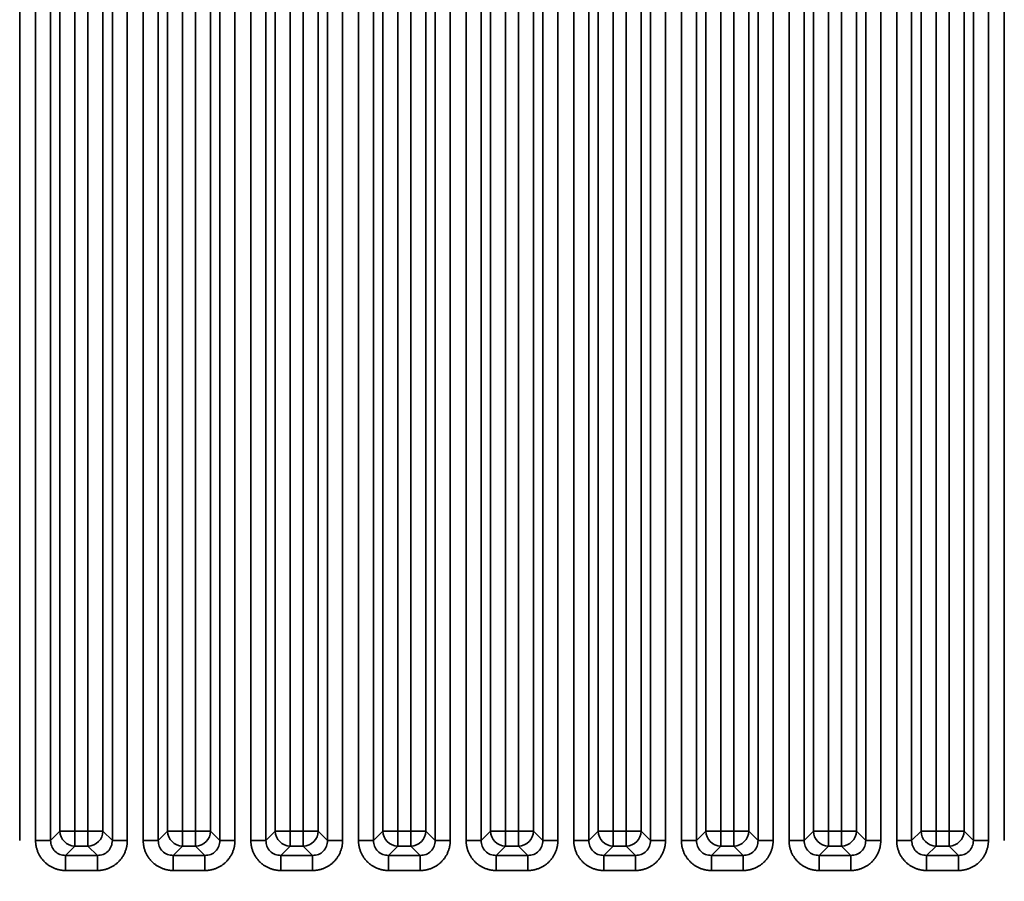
# Model space of a CAD drawing. Header units: millimetres. Extents: x 31 to 1647, y 187 to 975.
# Tile 71 of 151: x 1103 to 1149, y 648 to 688. Entities that reach past the tile are written whole.
import ezdxf

# ---------------------------------------------------------------- set-up
doc = ezdxf.new("R2010")
doc.units = ezdxf.units.MM
doc.layers.add('1', color=7, linetype='Continuous', true_color=0xffffff)
doc.styles.add('kanji2', font='simplex.shx', dxfattribs={"bigfont": 'bigfont.shx'})
doc.dimstyles.get("Standard").update_dxf_attribs({"dimtxt": 0.18, "dimasz": 0.18, "dimexe": 0.18, "dimexo": 0.0625, "dimgap": 0.09, "dimtad": 0, "dimtih": 1, "dimtoh": 1, "dimdec": 4, "dimzin": 0, "dimdsep": 46, "dimtxsty": 'Standard', "dimcen": 0.09, "dimadec": 0, "dimazin": 0, "dimtfac": 1, "dimtdec": 4, "dimtofl": 0, "dimtmove": 0, "dimatfit": 3, "dimfxl": 1, "dimtolj": 1, "dimtzin": 0, "dimarcsym": 0})

# ---------------------------------------------------------------- blocks, each defined once
blk = doc.blocks.new('_U14')
at = {"layer": '1', "color": 146, "lineweight": 13}
for p, q in [((1042.396509, 415.784238), (1042.396509, 818.404317)), ((1619.316509, 415.784238), (1619.316509, 818.404317)), ((1042.396509, 816.404317), (1045.396506, 817.208165)), ((1619.316509, 816.404317), (1616.316506, 817.208165)), ((1042.396509, 816.404317), (1619.316509, 816.404317)), ((1042.396509, 816.404317), (1045.396512, 815.600469)), ((1619.316509, 816.404317), (1616.316512, 815.600469))]:
    blk.add_line(p, q, dxfattribs=at)
at = {"layer": '1', "color": 146, "linetype": 'Continuous', "lineweight": 13, "insert": (1324.478493, 816.170809), "char_height": 3, "attachment_point": 7, "line_spacing_factor": 0.63253, "style": 'kanji2'}
blk.add_mtext('\\W0.9303;576.9', dxfattribs=at)
blk = doc.blocks.new('_Open')
at = {"color": 0, "linetype": 'ByBlock', "lineweight": -2}
for p, q in [((-1, 0.166667), (0, 0)), ((-1, -0.166667), (0, 0)), ((0, 0), (-1, 0))]:
    blk.add_line(p, q, dxfattribs=at)
blk = doc.blocks.new('_U28')
at = {"layer": '1', "color": 146, "lineweight": 13}
for p, q in [((1619.316509, 703.864238), (966.892589, 703.864238)), ((968.892589, 703.864238), (968.088741, 700.864235)), ((968.892589, 703.864238), (968.892589, 415.784238)), ((968.892589, 703.864238), (969.696437, 700.864241)), ((968.892589, 415.784238), (968.088741, 418.784235)), ((968.892589, 415.784238), (969.696437, 418.784241)), ((1619.316509, 415.784238), (966.892589, 415.784238))]:
    blk.add_line(p, q, dxfattribs=at)
at = {"layer": '1', "color": 146, "linetype": 'Continuous', "lineweight": 13, "insert": (969.420097, 553.422222), "char_height": 3, "attachment_point": 7, "rotation": 90, "line_spacing_factor": 0.63253, "style": 'kanji2'}
blk.add_mtext('\\W0.9631;288.1', dxfattribs=at)

msp = doc.modelspace()

# ---------------------------------------------------------------- linework, layer by layer
at = {"layer": '1', "color": 18, "linetype": 'Continuous', "lineweight": 35}
for p, q in [((1102.9868, 725.5372), (1102.9868, 650.0613)), ((1103.7262, 650.0613), (1103.7262, 725.5372)), ((1104.4224, 725.5372), (1104.4224, 650.0613)), ((1107.2906, 650.0613), (1107.2906, 725.5372)), ((1107.9868, 725.5372), (1107.9868, 650.0613)), ((1108.7262, 650.0613), (1108.7262, 725.5372)), ((1109.4224, 725.5372), (1109.4224, 650.0613)), ((1112.2906, 650.0613), (1112.2906, 725.5372)), ((1112.9868, 725.5372), (1112.9868, 650.0613)), ((1113.7262, 650.0613), (1113.7262, 725.5372)), ((1114.4224, 725.5372), (1114.4224, 650.0613)), ((1117.2906, 650.0613), (1117.2906, 725.5372)), ((1117.9868, 725.5372), (1117.9868, 650.0613)), ((1118.7262, 650.0613), (1118.7262, 725.5372)), ((1119.4224, 725.5372), (1119.4224, 650.0613)), ((1122.2906, 650.0613), (1122.2906, 725.5372)), ((1122.9868, 725.5372), (1122.9868, 650.0613)), ((1123.7262, 650.0613), (1123.7262, 725.5372)), ((1124.4224, 725.5372), (1124.4224, 650.0613)), ((1127.2906, 650.0613), (1127.2906, 725.5372)), ((1127.9868, 725.5372), (1127.9868, 650.0613)), ((1128.7262, 650.0613), (1128.7262, 725.5372)), ((1129.4224, 725.5372), (1129.4224, 650.0613)), ((1132.2906, 650.0613), (1132.2906, 725.5372)), ((1132.9868, 725.5372), (1132.9868, 650.0613)), ((1133.7262, 650.0613), (1133.7262, 725.5372)), ((1134.4224, 725.5372), (1134.4224, 650.0613)), ((1137.2906, 650.0613), (1137.2906, 725.5372)), ((1137.9868, 725.5372), (1137.9868, 650.0613)), ((1138.7262, 650.0613), (1138.7262, 725.5372)), ((1139.4224, 725.5372), (1139.4224, 650.0613)), ((1142.2906, 650.0613), (1142.2906, 725.5372)), ((1142.9868, 725.5372), (1142.9868, 650.0613)), ((1143.7262, 650.0613), (1143.7262, 725.5372)), ((1144.4224, 725.5372), (1144.4224, 650.0613)), ((1147.2906, 650.0613), (1147.2906, 725.5372)), ((1147.9868, 725.5372), (1147.9868, 650.0613)), ((1148.7262, 650.0613), (1148.7262, 725.5372)), ((1104.8582, 650.4971), (1104.8582, 725.1014)), ((1105.5544, 725.1014), (1105.5544, 650.4971)), ((1106.1587, 650.4971), (1106.1587, 725.1014)), ((1106.8548, 725.1014), (1106.8548, 650.4971)), ((1109.8582, 650.4971), (1109.8582, 725.1014)), ((1110.5544, 725.1014), (1110.5544, 650.4971)), ((1111.1587, 650.4971), (1111.1587, 725.1014)), ((1111.8548, 725.1014), (1111.8548, 650.4971)), ((1114.8582, 650.4971), (1114.8582, 725.1014)), ((1115.5544, 725.1014), (1115.5544, 650.4971)), ((1116.1587, 650.4971), (1116.1587, 725.1014)), ((1116.8548, 725.1014), (1116.8548, 650.4971)), ((1119.8582, 650.4971), (1119.8582, 725.1014)), ((1120.5544, 725.1014), (1120.5544, 650.4971)), ((1121.1587, 650.4971), (1121.1587, 725.1014)), ((1121.8548, 725.1014), (1121.8548, 650.4971)), ((1124.8582, 650.4971), (1124.8582, 725.1014)), ((1125.5544, 725.1014), (1125.5544, 650.4971)), ((1126.1587, 650.4971), (1126.1587, 725.1014)), ((1126.8548, 725.1014), (1126.8548, 650.4971)), ((1129.8582, 650.4971), (1129.8582, 725.1014)), ((1130.5544, 725.1014), (1130.5544, 650.4971)), ((1131.1587, 650.4971), (1131.1587, 725.1014)), ((1131.8548, 725.1014), (1131.8548, 650.4971)), ((1134.8582, 650.4971), (1134.8582, 725.1014)), ((1135.5544, 725.1014), (1135.5544, 650.4971)), ((1136.1587, 650.4971), (1136.1587, 725.1014)), ((1136.8548, 725.1014), (1136.8548, 650.4971)), ((1139.8582, 650.4971), (1139.8582, 725.1014)), ((1140.5544, 725.1014), (1140.5544, 650.4971)), ((1141.1587, 650.4971), (1141.1587, 725.1014)), ((1141.8548, 725.1014), (1141.8548, 650.4971)), ((1144.8582, 650.4971), (1144.8582, 725.1014)), ((1145.5544, 725.1014), (1145.5544, 650.4971)), ((1146.1587, 650.4971), (1146.1587, 725.1014)), ((1146.8548, 725.1014), (1146.8548, 650.4971)), ((1104.4224, 650.0613), (1104.8582, 650.4971)), ((1105.5544, 650.4971), (1104.8582, 650.4971)), ((1105.5544, 650.4971), (1106.1587, 650.4971)), ((1105.5544, 650.4971), (1105.5544, 649.8009)), ((1106.8548, 650.4971), (1106.1587, 650.4971)), ((1106.1587, 650.4971), (1106.1587, 649.8009)), ((1106.8548, 650.4971), (1107.2906, 650.0613)), ((1109.4224, 650.0613), (1109.8582, 650.4971)), ((1110.5544, 650.4971), (1109.8582, 650.4971)), ((1110.5544, 650.4971), (1111.1587, 650.4971)), ((1110.5544, 650.4971), (1110.5544, 649.8009)), ((1111.8548, 650.4971), (1111.1587, 650.4971)), ((1111.1587, 650.4971), (1111.1587, 649.8009)), ((1111.8548, 650.4971), (1112.2906, 650.0613)), ((1114.4224, 650.0613), (1114.8582, 650.4971)), ((1115.5544, 650.4971), (1114.8582, 650.4971)), ((1115.5544, 650.4971), (1115.5544, 649.8009)), ((1115.5544, 650.4971), (1116.1587, 650.4971)), ((1116.8548, 650.4971), (1116.1587, 650.4971)), ((1116.1587, 650.4971), (1116.1587, 649.8009)), ((1116.8548, 650.4971), (1117.2906, 650.0613)), ((1119.4224, 650.0613), (1119.8582, 650.4971)), ((1120.5544, 650.4971), (1119.8582, 650.4971)), ((1120.5544, 650.4971), (1121.1587, 650.4971)), ((1120.5544, 650.4971), (1120.5544, 649.8009)), ((1121.1587, 650.4971), (1121.1587, 649.8009)), ((1121.8548, 650.4971), (1121.1587, 650.4971)), ((1121.8548, 650.4971), (1122.2906, 650.0613)), ((1124.4224, 650.0613), (1124.8582, 650.4971)), ((1125.5544, 650.4971), (1124.8582, 650.4971)), ((1125.5544, 650.4971), (1125.5544, 649.8009)), ((1125.5544, 650.4971), (1126.1587, 650.4971)), ((1126.8548, 650.4971), (1126.1587, 650.4971)), ((1126.1587, 650.4971), (1126.1587, 649.8009)), ((1126.8548, 650.4971), (1127.2906, 650.0613)), ((1129.4224, 650.0613), (1129.8582, 650.4971)), ((1130.5544, 650.4971), (1129.8582, 650.4971)), ((1130.5544, 650.4971), (1130.5544, 649.8009)), ((1130.5544, 650.4971), (1131.1587, 650.4971)), ((1131.8548, 650.4971), (1131.1587, 650.4971)), ((1131.1587, 650.4971), (1131.1587, 649.8009)), ((1131.8548, 650.4971), (1132.2906, 650.0613)), ((1134.4224, 650.0613), (1134.8582, 650.4971)), ((1135.5544, 650.4971), (1134.8582, 650.4971)), ((1135.5544, 650.4971), (1136.1587, 650.4971)), ((1135.5544, 650.4971), (1135.5544, 649.8009)), ((1136.1587, 650.4971), (1136.1587, 649.8009)), ((1136.8548, 650.4971), (1136.1587, 650.4971)), ((1136.8548, 650.4971), (1137.2906, 650.0613)), ((1139.4224, 650.0613), (1139.8582, 650.4971)), ((1140.5544, 650.4971), (1139.8582, 650.4971)), ((1140.5544, 650.4971), (1140.5544, 649.8009)), ((1140.5544, 650.4971), (1141.1587, 650.4971)), ((1141.8548, 650.4971), (1141.1587, 650.4971)), ((1141.1587, 650.4971), (1141.1587, 649.8009)), ((1141.8548, 650.4971), (1142.2906, 650.0613)), ((1144.4224, 650.0613), (1144.8582, 650.4971)), ((1145.5544, 650.4971), (1144.8582, 650.4971)), ((1145.5544, 650.4971), (1145.5544, 649.8009)), ((1145.5544, 650.4971), (1146.1587, 650.4971)), ((1146.8548, 650.4971), (1146.1587, 650.4971)), ((1146.1587, 650.4971), (1146.1587, 649.8009)), ((1146.8548, 650.4971), (1147.2906, 650.0613)), ((1105.5544, 649.8009), (1105.1186, 649.3651)), ((1106.1587, 649.8009), (1105.5544, 649.8009)), ((1106.5945, 649.3651), (1106.1587, 649.8009)), ((1110.5544, 649.8009), (1110.1186, 649.3651)), ((1111.1587, 649.8009), (1110.5544, 649.8009)), ((1111.5945, 649.3651), (1111.1587, 649.8009)), ((1115.5544, 649.8009), (1115.1186, 649.3651)), ((1116.1587, 649.8009), (1115.5544, 649.8009)), ((1116.5945, 649.3651), (1116.1587, 649.8009)), ((1120.5544, 649.8009), (1120.1186, 649.3651)), ((1121.1587, 649.8009), (1120.5544, 649.8009)), ((1121.5945, 649.3651), (1121.1587, 649.8009)), ((1125.5544, 649.8009), (1125.1186, 649.3651)), ((1126.1587, 649.8009), (1125.5544, 649.8009)), ((1126.5945, 649.3651), (1126.1587, 649.8009)), ((1130.5544, 649.8009), (1130.1186, 649.3651)), ((1131.1587, 649.8009), (1130.5544, 649.8009)), ((1131.5945, 649.3651), (1131.1587, 649.8009)), ((1135.5544, 649.8009), (1135.1186, 649.3651)), ((1136.1587, 649.8009), (1135.5544, 649.8009)), ((1136.5945, 649.3651), (1136.1587, 649.8009)), ((1140.5544, 649.8009), (1140.1186, 649.3651)), ((1141.1587, 649.8009), (1140.5544, 649.8009)), ((1141.5945, 649.3651), (1141.1587, 649.8009)), ((1145.5544, 649.8009), (1145.1186, 649.3651)), ((1146.1587, 649.8009), (1145.5544, 649.8009)), ((1146.5945, 649.3651), (1146.1587, 649.8009)), ((1105.1186, 649.3651), (1106.5945, 649.3651)), ((1110.1186, 649.3651), (1111.5945, 649.3651)), ((1115.1186, 649.3651), (1116.5945, 649.3651)), ((1120.1186, 649.3651), (1121.5945, 649.3651)), ((1125.1186, 649.3651), (1126.5945, 649.3651)), ((1130.1186, 649.3651), (1131.5945, 649.3651)), ((1135.1186, 649.3651), (1136.5945, 649.3651)), ((1140.1186, 649.3651), (1141.5945, 649.3651)), ((1145.1186, 649.3651), (1146.5945, 649.3651)), ((1106.5945, 648.669), (1105.1186, 648.669)), ((1111.5945, 648.669), (1110.1186, 648.669)), ((1116.5945, 648.669), (1115.1186, 648.669)), ((1121.5945, 648.669), (1120.1186, 648.669)), ((1126.5945, 648.669), (1125.1186, 648.669)), ((1131.5945, 648.669), (1130.1186, 648.669)), ((1136.5945, 648.669), (1135.1186, 648.669)), ((1141.5945, 648.669), (1140.1186, 648.669)), ((1146.5945, 648.669), (1145.1186, 648.669))]:
    msp.add_line(p, q, dxfattribs=at)
for centre, major_axis in [((1105.5544, 650.4971), (-0.495, 0.495)), ((1106.1587, 650.4971), (-0.495, -0.495)), ((1110.5544, 650.4971), (-0.495, 0.495)), ((1111.1587, 650.4971), (-0.495, -0.495)), ((1115.5544, 650.4971), (-0.495, 0.495)), ((1116.1587, 650.4971), (-0.495, -0.495)), ((1120.5544, 650.4971), (-0.495, 0.495)), ((1121.1587, 650.4971), (-0.495, -0.495)), ((1125.5544, 650.4971), (-0.495, 0.495)), ((1126.1587, 650.4971), (-0.495, -0.495)), ((1130.5544, 650.4971), (-0.495, 0.495)), ((1131.1587, 650.4971), (-0.495, -0.495)), ((1135.5544, 650.4971), (-0.495, 0.495)), ((1136.1587, 650.4971), (-0.495, -0.495)), ((1140.5544, 650.4971), (-0.495, 0.495)), ((1141.1587, 650.4971), (-0.495, -0.495)), ((1145.5544, 650.4971), (-0.495, 0.495)), ((1146.1587, 650.4971), (-0.495, -0.495))]:
    msp.add_ellipse(centre, major_axis=major_axis, ratio=0.989133, start_param=0.7908614, end_param=2.3507313, dxfattribs=at)
for points, knots in [([(1103.7262, 650.0613), (1103.769, 650.0613), (1103.8117, 650.0613), (1103.8958, 650.0613), (1103.9372, 650.0613), (1104.017, 650.0613), (1104.0555, 650.0613), (1104.1284, 650.0613), (1104.1628, 650.0613), (1104.2264, 650.0613), (1104.2555, 650.0613), (1104.3076, 650.0613), (1104.3305, 650.0613), (1104.3693, 650.0613), (1104.3853, 650.0613), (1104.4095, 650.0613), (1104.4179, 650.0613), (1104.4224, 650.0613)], [0, 0, 0, 0, 0.125, 0.125, 0.25, 0.25, 0.375, 0.375, 0.5, 0.5, 0.625, 0.625, 0.75, 0.75, 0.875, 0.875, 1, 1, 1, 1]), ([(1104.4224, 650.0613), (1104.4318, 649.9693), (1104.4507, 649.7862), (1104.611, 649.5539), (1104.8433, 649.3934), (1105.0265, 649.3746), (1105.1186, 649.3651)], [0, 0, 0, 0, 0.251262, 0.4998651, 0.7485362, 1, 1, 1, 1]), ([(1106.5945, 649.3651), (1106.6866, 649.3746), (1106.8697, 649.3934), (1107.102, 649.5539), (1107.2624, 649.7862), (1107.2812, 649.9693), (1107.2906, 650.0613)], [0, 0, 0, 0, 0.2514638, 0.5001349, 0.748738, 1, 1, 1, 1]), ([(1107.2906, 650.0613), (1107.2951, 650.0613), (1107.3035, 650.0613), (1107.3278, 650.0613), (1107.3437, 650.0613), (1107.3825, 650.0613), (1107.4054, 650.0613), (1107.4575, 650.0613), (1107.4866, 650.0613), (1107.5502, 650.0613), (1107.5846, 650.0613), (1107.6575, 650.0613), (1107.696, 650.0613), (1107.7759, 650.0613), (1107.8172, 650.0613), (1107.9013, 650.0613), (1107.944, 650.0613), (1107.9868, 650.0613)], [0, 0, 0, 0, 0.125, 0.125, 0.25, 0.25, 0.375, 0.375, 0.5, 0.5, 0.625, 0.625, 0.75, 0.75, 0.875, 0.875, 1, 1, 1, 1]), ([(1108.7262, 650.0613), (1108.769, 650.0613), (1108.8117, 650.0613), (1108.8958, 650.0613), (1108.9372, 650.0613), (1109.017, 650.0613), (1109.0555, 650.0613), (1109.1284, 650.0613), (1109.1628, 650.0613), (1109.2264, 650.0613), (1109.2555, 650.0613), (1109.3076, 650.0613), (1109.3305, 650.0613), (1109.3693, 650.0613), (1109.3853, 650.0613), (1109.4095, 650.0613), (1109.4179, 650.0613), (1109.4224, 650.0613)], [0, 0, 0, 0, 0.125, 0.125, 0.25, 0.25, 0.375, 0.375, 0.5, 0.5, 0.625, 0.625, 0.75, 0.75, 0.875, 0.875, 1, 1, 1, 1]), ([(1109.4224, 650.0613), (1109.4318, 649.9693), (1109.4507, 649.7862), (1109.611, 649.5539), (1109.8433, 649.3934), (1110.0265, 649.3746), (1110.1186, 649.3651)], [0, 0, 0, 0, 0.251262, 0.4998651, 0.7485362, 1, 1, 1, 1]), ([(1111.5945, 649.3651), (1111.6866, 649.3746), (1111.8697, 649.3934), (1112.102, 649.5539), (1112.2624, 649.7862), (1112.2812, 649.9693), (1112.2906, 650.0613)], [0, 0, 0, 0, 0.2514638, 0.5001349, 0.748738, 1, 1, 1, 1]), ([(1112.2906, 650.0613), (1112.2951, 650.0613), (1112.3035, 650.0613), (1112.3278, 650.0613), (1112.3437, 650.0613), (1112.3825, 650.0613), (1112.4054, 650.0613), (1112.4575, 650.0613), (1112.4866, 650.0613), (1112.5502, 650.0613), (1112.5846, 650.0613), (1112.6575, 650.0613), (1112.696, 650.0613), (1112.7759, 650.0613), (1112.8172, 650.0613), (1112.9013, 650.0613), (1112.944, 650.0613), (1112.9868, 650.0613)], [0, 0, 0, 0, 0.125, 0.125, 0.25, 0.25, 0.375, 0.375, 0.5, 0.5, 0.625, 0.625, 0.75, 0.75, 0.875, 0.875, 1, 1, 1, 1]), ([(1113.7262, 650.0613), (1113.769, 650.0613), (1113.8117, 650.0613), (1113.8958, 650.0613), (1113.9372, 650.0613), (1114.017, 650.0613), (1114.0555, 650.0613), (1114.1284, 650.0613), (1114.1628, 650.0613), (1114.2264, 650.0613), (1114.2555, 650.0613), (1114.3076, 650.0613), (1114.3305, 650.0613), (1114.3693, 650.0613), (1114.3853, 650.0613), (1114.4095, 650.0613), (1114.4179, 650.0613), (1114.4224, 650.0613)], [0, 0, 0, 0, 0.125, 0.125, 0.25, 0.25, 0.375, 0.375, 0.5, 0.5, 0.625, 0.625, 0.75, 0.75, 0.875, 0.875, 1, 1, 1, 1]), ([(1114.4224, 650.0613), (1114.4318, 649.9693), (1114.4507, 649.7862), (1114.611, 649.5539), (1114.8433, 649.3934), (1115.0265, 649.3746), (1115.1186, 649.3651)], [0, 0, 0, 0, 0.251262, 0.4998651, 0.7485362, 1, 1, 1, 1]), ([(1116.5945, 649.3651), (1116.6866, 649.3746), (1116.8697, 649.3934), (1117.102, 649.5539), (1117.2624, 649.7862), (1117.2812, 649.9693), (1117.2906, 650.0613)], [0, 0, 0, 0, 0.2514638, 0.5001349, 0.748738, 1, 1, 1, 1]), ([(1117.2906, 650.0613), (1117.2951, 650.0613), (1117.3035, 650.0613), (1117.3278, 650.0613), (1117.3437, 650.0613), (1117.3825, 650.0613), (1117.4054, 650.0613), (1117.4575, 650.0613), (1117.4866, 650.0613), (1117.5502, 650.0613), (1117.5846, 650.0613), (1117.6575, 650.0613), (1117.696, 650.0613), (1117.7759, 650.0613), (1117.8172, 650.0613), (1117.9013, 650.0613), (1117.944, 650.0613), (1117.9868, 650.0613)], [0, 0, 0, 0, 0.125, 0.125, 0.25, 0.25, 0.375, 0.375, 0.5, 0.5, 0.625, 0.625, 0.75, 0.75, 0.875, 0.875, 1, 1, 1, 1]), ([(1118.7262, 650.0613), (1118.769, 650.0613), (1118.8117, 650.0613), (1118.8958, 650.0613), (1118.9372, 650.0613), (1119.017, 650.0613), (1119.0555, 650.0613), (1119.1284, 650.0613), (1119.1628, 650.0613), (1119.2264, 650.0613), (1119.2555, 650.0613), (1119.3076, 650.0613), (1119.3305, 650.0613), (1119.3693, 650.0613), (1119.3853, 650.0613), (1119.4095, 650.0613), (1119.4179, 650.0613), (1119.4224, 650.0613)], [0, 0, 0, 0, 0.125, 0.125, 0.25, 0.25, 0.375, 0.375, 0.5, 0.5, 0.625, 0.625, 0.75, 0.75, 0.875, 0.875, 1, 1, 1, 1]), ([(1119.4224, 650.0613), (1119.4318, 649.9693), (1119.4507, 649.7862), (1119.611, 649.5539), (1119.8433, 649.3934), (1120.0265, 649.3746), (1120.1186, 649.3651)], [0, 0, 0, 0, 0.251262, 0.4998651, 0.7485362, 1, 1, 1, 1]), ([(1121.5945, 649.3651), (1121.6866, 649.3746), (1121.8697, 649.3934), (1122.102, 649.5539), (1122.2624, 649.7862), (1122.2812, 649.9693), (1122.2906, 650.0613)], [0, 0, 0, 0, 0.2514638, 0.5001349, 0.748738, 1, 1, 1, 1]), ([(1122.2906, 650.0613), (1122.2951, 650.0613), (1122.3035, 650.0613), (1122.3278, 650.0613), (1122.3437, 650.0613), (1122.3825, 650.0613), (1122.4054, 650.0613), (1122.4575, 650.0613), (1122.4866, 650.0613), (1122.5502, 650.0613), (1122.5846, 650.0613), (1122.6575, 650.0613), (1122.696, 650.0613), (1122.7759, 650.0613), (1122.8172, 650.0613), (1122.9013, 650.0613), (1122.944, 650.0613), (1122.9868, 650.0613)], [0, 0, 0, 0, 0.125, 0.125, 0.25, 0.25, 0.375, 0.375, 0.5, 0.5, 0.625, 0.625, 0.75, 0.75, 0.875, 0.875, 1, 1, 1, 1]), ([(1123.7262, 650.0613), (1123.769, 650.0613), (1123.8117, 650.0613), (1123.8958, 650.0613), (1123.9372, 650.0613), (1124.017, 650.0613), (1124.0555, 650.0613), (1124.1284, 650.0613), (1124.1628, 650.0613), (1124.2264, 650.0613), (1124.2555, 650.0613), (1124.3076, 650.0613), (1124.3305, 650.0613), (1124.3693, 650.0613), (1124.3853, 650.0613), (1124.4095, 650.0613), (1124.4179, 650.0613), (1124.4224, 650.0613)], [0, 0, 0, 0, 0.125, 0.125, 0.25, 0.25, 0.375, 0.375, 0.5, 0.5, 0.625, 0.625, 0.75, 0.75, 0.875, 0.875, 1, 1, 1, 1]), ([(1124.4224, 650.0613), (1124.4318, 649.9693), (1124.4507, 649.7862), (1124.611, 649.5539), (1124.8433, 649.3934), (1125.0265, 649.3746), (1125.1186, 649.3651)], [0, 0, 0, 0, 0.251262, 0.4998651, 0.7485362, 1, 1, 1, 1]), ([(1126.5945, 649.3651), (1126.6866, 649.3746), (1126.8697, 649.3934), (1127.102, 649.5539), (1127.2624, 649.7862), (1127.2812, 649.9693), (1127.2906, 650.0613)], [0, 0, 0, 0, 0.2514638, 0.5001349, 0.748738, 1, 1, 1, 1]), ([(1127.2906, 650.0613), (1127.2951, 650.0613), (1127.3035, 650.0613), (1127.3278, 650.0613), (1127.3437, 650.0613), (1127.3825, 650.0613), (1127.4054, 650.0613), (1127.4575, 650.0613), (1127.4866, 650.0613), (1127.5502, 650.0613), (1127.5846, 650.0613), (1127.6575, 650.0613), (1127.696, 650.0613), (1127.7759, 650.0613), (1127.8172, 650.0613), (1127.9013, 650.0613), (1127.944, 650.0613), (1127.9868, 650.0613)], [0, 0, 0, 0, 0.125, 0.125, 0.25, 0.25, 0.375, 0.375, 0.5, 0.5, 0.625, 0.625, 0.75, 0.75, 0.875, 0.875, 1, 1, 1, 1]), ([(1128.7262, 650.0613), (1128.769, 650.0613), (1128.8117, 650.0613), (1128.8958, 650.0613), (1128.9372, 650.0613), (1129.017, 650.0613), (1129.0555, 650.0613), (1129.1284, 650.0613), (1129.1628, 650.0613), (1129.2264, 650.0613), (1129.2555, 650.0613), (1129.3076, 650.0613), (1129.3305, 650.0613), (1129.3693, 650.0613), (1129.3853, 650.0613), (1129.4095, 650.0613), (1129.4179, 650.0613), (1129.4224, 650.0613)], [0, 0, 0, 0, 0.125, 0.125, 0.25, 0.25, 0.375, 0.375, 0.5, 0.5, 0.625, 0.625, 0.75, 0.75, 0.875, 0.875, 1, 1, 1, 1]), ([(1129.4224, 650.0613), (1129.4318, 649.9693), (1129.4507, 649.7862), (1129.611, 649.5539), (1129.8433, 649.3934), (1130.0265, 649.3746), (1130.1186, 649.3651)], [0, 0, 0, 0, 0.251262, 0.4998651, 0.7485362, 1, 1, 1, 1]), ([(1131.5945, 649.3651), (1131.6866, 649.3746), (1131.8697, 649.3934), (1132.102, 649.5539), (1132.2624, 649.7862), (1132.2812, 649.9693), (1132.2906, 650.0613)], [0, 0, 0, 0, 0.2514638, 0.5001349, 0.748738, 1, 1, 1, 1]), ([(1132.2906, 650.0613), (1132.2951, 650.0613), (1132.3035, 650.0613), (1132.3278, 650.0613), (1132.3437, 650.0613), (1132.3825, 650.0613), (1132.4054, 650.0613), (1132.4575, 650.0613), (1132.4866, 650.0613), (1132.5502, 650.0613), (1132.5846, 650.0613), (1132.6575, 650.0613), (1132.696, 650.0613), (1132.7759, 650.0613), (1132.8172, 650.0613), (1132.9013, 650.0613), (1132.944, 650.0613), (1132.9868, 650.0613)], [0, 0, 0, 0, 0.125, 0.125, 0.25, 0.25, 0.375, 0.375, 0.5, 0.5, 0.625, 0.625, 0.75, 0.75, 0.875, 0.875, 1, 1, 1, 1]), ([(1133.7262, 650.0613), (1133.769, 650.0613), (1133.8117, 650.0613), (1133.8958, 650.0613), (1133.9372, 650.0613), (1134.017, 650.0613), (1134.0555, 650.0613), (1134.1284, 650.0613), (1134.1628, 650.0613), (1134.2264, 650.0613), (1134.2555, 650.0613), (1134.3076, 650.0613), (1134.3305, 650.0613), (1134.3693, 650.0613), (1134.3853, 650.0613), (1134.4095, 650.0613), (1134.4179, 650.0613), (1134.4224, 650.0613)], [0, 0, 0, 0, 0.125, 0.125, 0.25, 0.25, 0.375, 0.375, 0.5, 0.5, 0.625, 0.625, 0.75, 0.75, 0.875, 0.875, 1, 1, 1, 1]), ([(1134.4224, 650.0613), (1134.4318, 649.9693), (1134.4507, 649.7862), (1134.611, 649.5539), (1134.8433, 649.3934), (1135.0265, 649.3746), (1135.1186, 649.3651)], [0, 0, 0, 0, 0.251262, 0.4998651, 0.7485362, 1, 1, 1, 1]), ([(1136.5945, 649.3651), (1136.6866, 649.3746), (1136.8697, 649.3934), (1137.102, 649.5539), (1137.2624, 649.7862), (1137.2812, 649.9693), (1137.2906, 650.0613)], [0, 0, 0, 0, 0.2514638, 0.5001349, 0.748738, 1, 1, 1, 1]), ([(1137.2906, 650.0613), (1137.2951, 650.0613), (1137.3035, 650.0613), (1137.3278, 650.0613), (1137.3437, 650.0613), (1137.3825, 650.0613), (1137.4054, 650.0613), (1137.4575, 650.0613), (1137.4866, 650.0613), (1137.5502, 650.0613), (1137.5846, 650.0613), (1137.6575, 650.0613), (1137.696, 650.0613), (1137.7759, 650.0613), (1137.8172, 650.0613), (1137.9013, 650.0613), (1137.944, 650.0613), (1137.9868, 650.0613)], [0, 0, 0, 0, 0.125, 0.125, 0.25, 0.25, 0.375, 0.375, 0.5, 0.5, 0.625, 0.625, 0.75, 0.75, 0.875, 0.875, 1, 1, 1, 1]), ([(1138.7262, 650.0613), (1138.769, 650.0613), (1138.8117, 650.0613), (1138.8958, 650.0613), (1138.9372, 650.0613), (1139.017, 650.0613), (1139.0555, 650.0613), (1139.1284, 650.0613), (1139.1628, 650.0613), (1139.2264, 650.0613), (1139.2555, 650.0613), (1139.3076, 650.0613), (1139.3305, 650.0613), (1139.3693, 650.0613), (1139.3853, 650.0613), (1139.4095, 650.0613), (1139.4179, 650.0613), (1139.4224, 650.0613)], [0, 0, 0, 0, 0.125, 0.125, 0.25, 0.25, 0.375, 0.375, 0.5, 0.5, 0.625, 0.625, 0.75, 0.75, 0.875, 0.875, 1, 1, 1, 1]), ([(1139.4224, 650.0613), (1139.4318, 649.9693), (1139.4507, 649.7862), (1139.611, 649.5539), (1139.8433, 649.3934), (1140.0265, 649.3746), (1140.1186, 649.3651)], [0, 0, 0, 0, 0.251262, 0.4998651, 0.7485362, 1, 1, 1, 1]), ([(1141.5945, 649.3651), (1141.6866, 649.3746), (1141.8697, 649.3934), (1142.102, 649.5539), (1142.2624, 649.7862), (1142.2812, 649.9693), (1142.2906, 650.0613)], [0, 0, 0, 0, 0.2514638, 0.5001349, 0.748738, 1, 1, 1, 1]), ([(1142.2906, 650.0613), (1142.2951, 650.0613), (1142.3035, 650.0613), (1142.3278, 650.0613), (1142.3437, 650.0613), (1142.3825, 650.0613), (1142.4054, 650.0613), (1142.4575, 650.0613), (1142.4866, 650.0613), (1142.5502, 650.0613), (1142.5846, 650.0613), (1142.6575, 650.0613), (1142.696, 650.0613), (1142.7759, 650.0613), (1142.8172, 650.0613), (1142.9013, 650.0613), (1142.944, 650.0613), (1142.9868, 650.0613)], [0, 0, 0, 0, 0.125, 0.125, 0.25, 0.25, 0.375, 0.375, 0.5, 0.5, 0.625, 0.625, 0.75, 0.75, 0.875, 0.875, 1, 1, 1, 1]), ([(1143.7262, 650.0613), (1143.769, 650.0613), (1143.8117, 650.0613), (1143.8958, 650.0613), (1143.9372, 650.0613), (1144.017, 650.0613), (1144.0555, 650.0613), (1144.1284, 650.0613), (1144.1628, 650.0613), (1144.2264, 650.0613), (1144.2555, 650.0613), (1144.3076, 650.0613), (1144.3305, 650.0613), (1144.3693, 650.0613), (1144.3853, 650.0613), (1144.4095, 650.0613), (1144.4179, 650.0613), (1144.4224, 650.0613)], [0, 0, 0, 0, 0.125, 0.125, 0.25, 0.25, 0.375, 0.375, 0.5, 0.5, 0.625, 0.625, 0.75, 0.75, 0.875, 0.875, 1, 1, 1, 1]), ([(1144.4224, 650.0613), (1144.4318, 649.9693), (1144.4507, 649.7862), (1144.611, 649.5539), (1144.8433, 649.3934), (1145.0265, 649.3746), (1145.1186, 649.3651)], [0, 0, 0, 0, 0.251262, 0.4998651, 0.7485362, 1, 1, 1, 1]), ([(1146.5945, 649.3651), (1146.6866, 649.3746), (1146.8697, 649.3934), (1147.102, 649.5539), (1147.2624, 649.7862), (1147.2812, 649.9693), (1147.2906, 650.0613)], [0, 0, 0, 0, 0.2514638, 0.5001349, 0.748738, 1, 1, 1, 1]), ([(1147.2906, 650.0613), (1147.2951, 650.0613), (1147.3035, 650.0613), (1147.3278, 650.0613), (1147.3437, 650.0613), (1147.3825, 650.0613), (1147.4054, 650.0613), (1147.4575, 650.0613), (1147.4866, 650.0613), (1147.5502, 650.0613), (1147.5846, 650.0613), (1147.6575, 650.0613), (1147.696, 650.0613), (1147.7759, 650.0613), (1147.8172, 650.0613), (1147.9013, 650.0613), (1147.944, 650.0613), (1147.9868, 650.0613)], [0, 0, 0, 0, 0.125, 0.125, 0.25, 0.25, 0.375, 0.375, 0.5, 0.5, 0.625, 0.625, 0.75, 0.75, 0.875, 0.875, 1, 1, 1, 1]), ([(1105.1186, 649.3651), (1105.1186, 649.3607), (1105.1186, 649.3523), (1105.1186, 649.328), (1105.1186, 649.3121), (1105.1186, 649.2732), (1105.1186, 649.2503), (1105.1186, 649.1983), (1105.1186, 649.1691), (1105.1186, 649.1056), (1105.1186, 649.0712), (1105.1186, 648.9982), (1105.1186, 648.9597), (1105.1186, 648.8799), (1105.1186, 648.8386), (1105.1186, 648.7545), (1105.1186, 648.7117), (1105.1186, 648.669)], [0, 0, 0, 0, 0.125, 0.125, 0.25, 0.25, 0.375, 0.375, 0.5, 0.5, 0.625, 0.625, 0.75, 0.75, 0.875, 0.875, 1, 1, 1, 1]), ([(1106.5945, 649.364), (1106.5943, 649.3596), (1106.5942, 649.3514), (1106.594, 649.3273), (1106.594, 649.3115), (1106.5939, 649.2728), (1106.5939, 649.25), (1106.594, 649.198), (1106.594, 649.1689), (1106.5941, 649.1054), (1106.5941, 649.071), (1106.5942, 648.9981), (1106.5942, 648.9596), (1106.5943, 648.8798), (1106.5944, 648.8385), (1106.5944, 648.7544), (1106.5945, 648.7117), (1106.5945, 648.669)], [0, 0, 0, 0, 0.125, 0.125, 0.25, 0.25, 0.375, 0.375, 0.5, 0.5, 0.625, 0.625, 0.75, 0.75, 0.875, 0.875, 1, 1, 1, 1]), ([(1110.1186, 649.3651), (1110.1186, 649.3607), (1110.1186, 649.3523), (1110.1186, 649.328), (1110.1186, 649.3121), (1110.1186, 649.2732), (1110.1186, 649.2503), (1110.1186, 649.1983), (1110.1186, 649.1691), (1110.1186, 649.1056), (1110.1186, 649.0712), (1110.1186, 648.9982), (1110.1186, 648.9597), (1110.1186, 648.8799), (1110.1186, 648.8386), (1110.1186, 648.7545), (1110.1186, 648.7117), (1110.1186, 648.669)], [0, 0, 0, 0, 0.125, 0.125, 0.25, 0.25, 0.375, 0.375, 0.5, 0.5, 0.625, 0.625, 0.75, 0.75, 0.875, 0.875, 1, 1, 1, 1]), ([(1111.5945, 649.364), (1111.5943, 649.3596), (1111.5942, 649.3514), (1111.594, 649.3273), (1111.594, 649.3115), (1111.5939, 649.2728), (1111.5939, 649.25), (1111.594, 649.198), (1111.594, 649.1689), (1111.5941, 649.1054), (1111.5941, 649.071), (1111.5942, 648.9981), (1111.5942, 648.9596), (1111.5943, 648.8798), (1111.5944, 648.8385), (1111.5944, 648.7544), (1111.5945, 648.7117), (1111.5945, 648.669)], [0, 0, 0, 0, 0.125, 0.125, 0.25, 0.25, 0.375, 0.375, 0.5, 0.5, 0.625, 0.625, 0.75, 0.75, 0.875, 0.875, 1, 1, 1, 1]), ([(1115.1186, 649.3651), (1115.1186, 649.3607), (1115.1186, 649.3523), (1115.1186, 649.328), (1115.1186, 649.3121), (1115.1186, 649.2732), (1115.1186, 649.2503), (1115.1186, 649.1983), (1115.1186, 649.1691), (1115.1186, 649.1056), (1115.1186, 649.0712), (1115.1186, 648.9982), (1115.1186, 648.9597), (1115.1186, 648.8799), (1115.1186, 648.8386), (1115.1186, 648.7545), (1115.1186, 648.7117), (1115.1186, 648.669)], [0, 0, 0, 0, 0.125, 0.125, 0.25, 0.25, 0.375, 0.375, 0.5, 0.5, 0.625, 0.625, 0.75, 0.75, 0.875, 0.875, 1, 1, 1, 1]), ([(1116.5945, 649.364), (1116.5943, 649.3596), (1116.5942, 649.3514), (1116.594, 649.3273), (1116.594, 649.3115), (1116.5939, 649.2728), (1116.5939, 649.25), (1116.594, 649.198), (1116.594, 649.1689), (1116.5941, 649.1054), (1116.5941, 649.071), (1116.5942, 648.9981), (1116.5942, 648.9596), (1116.5943, 648.8798), (1116.5944, 648.8385), (1116.5944, 648.7544), (1116.5945, 648.7117), (1116.5945, 648.669)], [0, 0, 0, 0, 0.125, 0.125, 0.25, 0.25, 0.375, 0.375, 0.5, 0.5, 0.625, 0.625, 0.75, 0.75, 0.875, 0.875, 1, 1, 1, 1]), ([(1120.1186, 649.3651), (1120.1186, 649.3607), (1120.1186, 649.3523), (1120.1186, 649.328), (1120.1186, 649.3121), (1120.1186, 649.2732), (1120.1186, 649.2503), (1120.1186, 649.1983), (1120.1186, 649.1691), (1120.1186, 649.1056), (1120.1186, 649.0712), (1120.1186, 648.9982), (1120.1186, 648.9597), (1120.1186, 648.8799), (1120.1186, 648.8386), (1120.1186, 648.7545), (1120.1186, 648.7117), (1120.1186, 648.669)], [0, 0, 0, 0, 0.125, 0.125, 0.25, 0.25, 0.375, 0.375, 0.5, 0.5, 0.625, 0.625, 0.75, 0.75, 0.875, 0.875, 1, 1, 1, 1]), ([(1121.5945, 649.364), (1121.5943, 649.3596), (1121.5942, 649.3514), (1121.594, 649.3273), (1121.594, 649.3115), (1121.5939, 649.2728), (1121.5939, 649.25), (1121.594, 649.198), (1121.594, 649.1689), (1121.5941, 649.1054), (1121.5941, 649.071), (1121.5942, 648.9981), (1121.5942, 648.9596), (1121.5943, 648.8798), (1121.5944, 648.8385), (1121.5944, 648.7544), (1121.5945, 648.7117), (1121.5945, 648.669)], [0, 0, 0, 0, 0.125, 0.125, 0.25, 0.25, 0.375, 0.375, 0.5, 0.5, 0.625, 0.625, 0.75, 0.75, 0.875, 0.875, 1, 1, 1, 1]), ([(1125.1186, 649.3651), (1125.1186, 649.3607), (1125.1186, 649.3523), (1125.1186, 649.328), (1125.1186, 649.3121), (1125.1186, 649.2732), (1125.1186, 649.2503), (1125.1186, 649.1983), (1125.1186, 649.1691), (1125.1186, 649.1056), (1125.1186, 649.0712), (1125.1186, 648.9982), (1125.1186, 648.9597), (1125.1186, 648.8799), (1125.1186, 648.8386), (1125.1186, 648.7545), (1125.1186, 648.7117), (1125.1186, 648.669)], [0, 0, 0, 0, 0.125, 0.125, 0.25, 0.25, 0.375, 0.375, 0.5, 0.5, 0.625, 0.625, 0.75, 0.75, 0.875, 0.875, 1, 1, 1, 1]), ([(1126.5945, 649.364), (1126.5943, 649.3596), (1126.5942, 649.3514), (1126.594, 649.3273), (1126.594, 649.3115), (1126.5939, 649.2728), (1126.5939, 649.25), (1126.594, 649.198), (1126.594, 649.1689), (1126.5941, 649.1054), (1126.5941, 649.071), (1126.5942, 648.9981), (1126.5942, 648.9596), (1126.5943, 648.8798), (1126.5944, 648.8385), (1126.5944, 648.7544), (1126.5945, 648.7117), (1126.5945, 648.669)], [0, 0, 0, 0, 0.125, 0.125, 0.25, 0.25, 0.375, 0.375, 0.5, 0.5, 0.625, 0.625, 0.75, 0.75, 0.875, 0.875, 1, 1, 1, 1]), ([(1130.1186, 649.3651), (1130.1186, 649.3607), (1130.1186, 649.3523), (1130.1186, 649.328), (1130.1186, 649.3121), (1130.1186, 649.2732), (1130.1186, 649.2503), (1130.1186, 649.1983), (1130.1186, 649.1691), (1130.1186, 649.1056), (1130.1186, 649.0712), (1130.1186, 648.9982), (1130.1186, 648.9597), (1130.1186, 648.8799), (1130.1186, 648.8386), (1130.1186, 648.7545), (1130.1186, 648.7117), (1130.1186, 648.669)], [0, 0, 0, 0, 0.125, 0.125, 0.25, 0.25, 0.375, 0.375, 0.5, 0.5, 0.625, 0.625, 0.75, 0.75, 0.875, 0.875, 1, 1, 1, 1]), ([(1131.5945, 649.364), (1131.5943, 649.3596), (1131.5942, 649.3514), (1131.594, 649.3273), (1131.594, 649.3115), (1131.5939, 649.2728), (1131.5939, 649.25), (1131.594, 649.198), (1131.594, 649.1689), (1131.5941, 649.1054), (1131.5941, 649.071), (1131.5942, 648.9981), (1131.5942, 648.9596), (1131.5943, 648.8798), (1131.5944, 648.8385), (1131.5944, 648.7544), (1131.5945, 648.7117), (1131.5945, 648.669)], [0, 0, 0, 0, 0.125, 0.125, 0.25, 0.25, 0.375, 0.375, 0.5, 0.5, 0.625, 0.625, 0.75, 0.75, 0.875, 0.875, 1, 1, 1, 1]), ([(1135.1186, 649.3651), (1135.1186, 649.3607), (1135.1186, 649.3523), (1135.1186, 649.328), (1135.1186, 649.3121), (1135.1186, 649.2732), (1135.1186, 649.2503), (1135.1186, 649.1983), (1135.1186, 649.1691), (1135.1186, 649.1056), (1135.1186, 649.0712), (1135.1186, 648.9982), (1135.1186, 648.9597), (1135.1186, 648.8799), (1135.1186, 648.8386), (1135.1186, 648.7545), (1135.1186, 648.7117), (1135.1186, 648.669)], [0, 0, 0, 0, 0.125, 0.125, 0.25, 0.25, 0.375, 0.375, 0.5, 0.5, 0.625, 0.625, 0.75, 0.75, 0.875, 0.875, 1, 1, 1, 1]), ([(1136.5945, 649.364), (1136.5943, 649.3596), (1136.5942, 649.3514), (1136.594, 649.3273), (1136.594, 649.3115), (1136.5939, 649.2728), (1136.5939, 649.25), (1136.594, 649.198), (1136.594, 649.1689), (1136.5941, 649.1054), (1136.5941, 649.071), (1136.5942, 648.9981), (1136.5942, 648.9596), (1136.5943, 648.8798), (1136.5944, 648.8385), (1136.5944, 648.7544), (1136.5945, 648.7117), (1136.5945, 648.669)], [0, 0, 0, 0, 0.125, 0.125, 0.25, 0.25, 0.375, 0.375, 0.5, 0.5, 0.625, 0.625, 0.75, 0.75, 0.875, 0.875, 1, 1, 1, 1]), ([(1140.1186, 649.3651), (1140.1186, 649.3607), (1140.1186, 649.3523), (1140.1186, 649.328), (1140.1186, 649.3121), (1140.1186, 649.2732), (1140.1186, 649.2503), (1140.1186, 649.1983), (1140.1186, 649.1691), (1140.1186, 649.1056), (1140.1186, 649.0712), (1140.1186, 648.9982), (1140.1186, 648.9597), (1140.1186, 648.8799), (1140.1186, 648.8386), (1140.1186, 648.7545), (1140.1186, 648.7117), (1140.1186, 648.669)], [0, 0, 0, 0, 0.125, 0.125, 0.25, 0.25, 0.375, 0.375, 0.5, 0.5, 0.625, 0.625, 0.75, 0.75, 0.875, 0.875, 1, 1, 1, 1]), ([(1141.5945, 649.364), (1141.5943, 649.3596), (1141.5942, 649.3514), (1141.594, 649.3273), (1141.594, 649.3115), (1141.5939, 649.2728), (1141.5939, 649.25), (1141.594, 649.198), (1141.594, 649.1689), (1141.5941, 649.1054), (1141.5941, 649.071), (1141.5942, 648.9981), (1141.5942, 648.9596), (1141.5943, 648.8798), (1141.5944, 648.8385), (1141.5944, 648.7544), (1141.5945, 648.7117), (1141.5945, 648.669)], [0, 0, 0, 0, 0.125, 0.125, 0.25, 0.25, 0.375, 0.375, 0.5, 0.5, 0.625, 0.625, 0.75, 0.75, 0.875, 0.875, 1, 1, 1, 1]), ([(1145.1186, 649.3651), (1145.1186, 649.3607), (1145.1186, 649.3523), (1145.1186, 649.328), (1145.1186, 649.3121), (1145.1186, 649.2732), (1145.1186, 649.2503), (1145.1186, 649.1983), (1145.1186, 649.1691), (1145.1186, 649.1056), (1145.1186, 649.0712), (1145.1186, 648.9982), (1145.1186, 648.9597), (1145.1186, 648.8799), (1145.1186, 648.8386), (1145.1186, 648.7545), (1145.1186, 648.7117), (1145.1186, 648.669)], [0, 0, 0, 0, 0.125, 0.125, 0.25, 0.25, 0.375, 0.375, 0.5, 0.5, 0.625, 0.625, 0.75, 0.75, 0.875, 0.875, 1, 1, 1, 1]), ([(1146.5945, 649.364), (1146.5943, 649.3596), (1146.5942, 649.3514), (1146.594, 649.3273), (1146.594, 649.3115), (1146.5939, 649.2728), (1146.5939, 649.25), (1146.594, 649.198), (1146.594, 649.1689), (1146.5941, 649.1054), (1146.5941, 649.071), (1146.5942, 648.9981), (1146.5942, 648.9596), (1146.5943, 648.8798), (1146.5944, 648.8385), (1146.5944, 648.7544), (1146.5945, 648.7117), (1146.5945, 648.669)], [0, 0, 0, 0, 0.125, 0.125, 0.25, 0.25, 0.375, 0.375, 0.5, 0.5, 0.625, 0.625, 0.75, 0.75, 0.875, 0.875, 1, 1, 1, 1])]:
    msp.add_open_spline(points, degree=3, knots=knots, dxfattribs=at)
for points in [[(1105.1186, 648.669), (1104.8409, 648.669), (1104.3291, 648.88), (1103.9379, 649.2709), (1103.7262, 649.783), (1103.7262, 650.0613)], [(1107.9868, 650.0613), (1107.9868, 649.7836), (1107.7757, 649.2718), (1107.3849, 648.8807), (1106.8728, 648.669), (1106.5945, 648.669)], [(1110.1186, 648.669), (1109.8409, 648.669), (1109.3291, 648.88), (1108.9379, 649.2709), (1108.7262, 649.783), (1108.7262, 650.0613)], [(1112.9868, 650.0613), (1112.9868, 649.7836), (1112.7757, 649.2718), (1112.3849, 648.8807), (1111.8728, 648.669), (1111.5945, 648.669)], [(1115.1186, 648.669), (1114.8409, 648.669), (1114.3291, 648.88), (1113.9379, 649.2709), (1113.7262, 649.783), (1113.7262, 650.0613)], [(1117.9868, 650.0613), (1117.9868, 649.7836), (1117.7757, 649.2718), (1117.3849, 648.8807), (1116.8728, 648.669), (1116.5945, 648.669)], [(1120.1186, 648.669), (1119.8409, 648.669), (1119.3291, 648.88), (1118.9379, 649.2709), (1118.7262, 649.783), (1118.7262, 650.0613)], [(1122.9868, 650.0613), (1122.9868, 649.7836), (1122.7757, 649.2718), (1122.3849, 648.8807), (1121.8728, 648.669), (1121.5945, 648.669)], [(1125.1186, 648.669), (1124.8409, 648.669), (1124.3291, 648.88), (1123.9379, 649.2709), (1123.7262, 649.783), (1123.7262, 650.0613)], [(1127.9868, 650.0613), (1127.9868, 649.7836), (1127.7757, 649.2718), (1127.3849, 648.8807), (1126.8728, 648.669), (1126.5945, 648.669)], [(1130.1186, 648.669), (1129.8409, 648.669), (1129.3291, 648.88), (1128.9379, 649.2709), (1128.7262, 649.783), (1128.7262, 650.0613)], [(1132.9868, 650.0613), (1132.9868, 649.7836), (1132.7757, 649.2718), (1132.3849, 648.8807), (1131.8728, 648.669), (1131.5945, 648.669)], [(1135.1186, 648.669), (1134.8409, 648.669), (1134.3291, 648.88), (1133.9379, 649.2709), (1133.7262, 649.783), (1133.7262, 650.0613)], [(1137.9868, 650.0613), (1137.9868, 649.7836), (1137.7757, 649.2718), (1137.3849, 648.8807), (1136.8728, 648.669), (1136.5945, 648.669)], [(1140.1186, 648.669), (1139.8409, 648.669), (1139.3291, 648.88), (1138.9379, 649.2709), (1138.7262, 649.783), (1138.7262, 650.0613)], [(1142.9868, 650.0613), (1142.9868, 649.7836), (1142.7757, 649.2718), (1142.3849, 648.8807), (1141.8728, 648.669), (1141.5945, 648.669)], [(1145.1186, 648.669), (1144.8409, 648.669), (1144.3291, 648.88), (1143.9379, 649.2709), (1143.7262, 649.783), (1143.7262, 650.0613)], [(1147.9868, 650.0613), (1147.9868, 649.7836), (1147.7757, 649.2718), (1147.3849, 648.8807), (1146.8728, 648.669), (1146.5945, 648.669)]]:
    msp.add_open_spline(points, degree=2, dxfattribs=at)

# ---------------------------------------------------------------- dimensions: what is measured, and where the dimension line sits
at = {"layer": '1', "color": 146, "linetype": 'Continuous', "lineweight": 13}
dim = msp.add_linear_dim(base=(1619.3165, 816.4043), p1=(1042.3965, 415.7842), p2=(1619.3165, 415.7842), dimstyle='Standard', override={"dimtxt": 3, "dimasz": 3, "dimexe": 2, "dimexo": 0, "dimgap": 0.6, "dimtad": 1, "dimtih": 1, "dimtoh": 0, "dimdec": 1, "dimlfac": 1, "dimzin": 8, "dimdsep": 46, "dimlunit": 2, "dimtxsty": 'kanji2', "dimblk1": 'Open', "dimblk2": 'Open', "dimsah": 1, "dimse1": 0, "dimse2": 0, "dimsd1": 0, "dimsd2": 0, "dimclrd": 146, "dimclre": 146, "dimclrt": 146, "dimtol": 0, "dimtm": -0.1, "dimtfac": 0.833333, "dimtdec": 2, "dimtofl": 1, "dimtmove": 0, "dimtzin": 8, "dimlwd": 13, "dimlwe": 13}, dxfattribs=at)
dim.commit()
dim.dimension.update_dxf_attribs({"geometry": '_U14', "text_midpoint": (1330.8565, 816.4043), "dimtype": 160})
dim = msp.add_linear_dim(base=(968.8926, 415.7842), p1=(1619.3165, 703.8642), p2=(1619.3165, 415.7842), angle=90, dimstyle='Standard', override={"dimtxt": 3, "dimasz": 3, "dimexe": 2, "dimexo": 0, "dimgap": 0.6, "dimtad": 1, "dimtih": 0, "dimtoh": 0, "dimdec": 1, "dimlfac": 1, "dimzin": 8, "dimdsep": 46, "dimlunit": 2, "dimtxsty": 'kanji2', "dimblk1": 'Open', "dimblk2": 'Open', "dimsah": 1, "dimse1": 0, "dimse2": 0, "dimsd1": 0, "dimsd2": 0, "dimclrd": 146, "dimclre": 146, "dimclrt": 146, "dimtol": 0, "dimtm": -0.1, "dimtfac": 0.833333, "dimtdec": 2, "dimtofl": 1, "dimtmove": 0, "dimtzin": 8, "dimlwd": 13, "dimlwe": 13}, dxfattribs=at)
dim.commit()
dim.dimension.update_dxf_attribs({"geometry": '_U28', "text_midpoint": (968.8926, 559.8242), "dimtype": 160})

doc.saveas('drawing.dxf')
